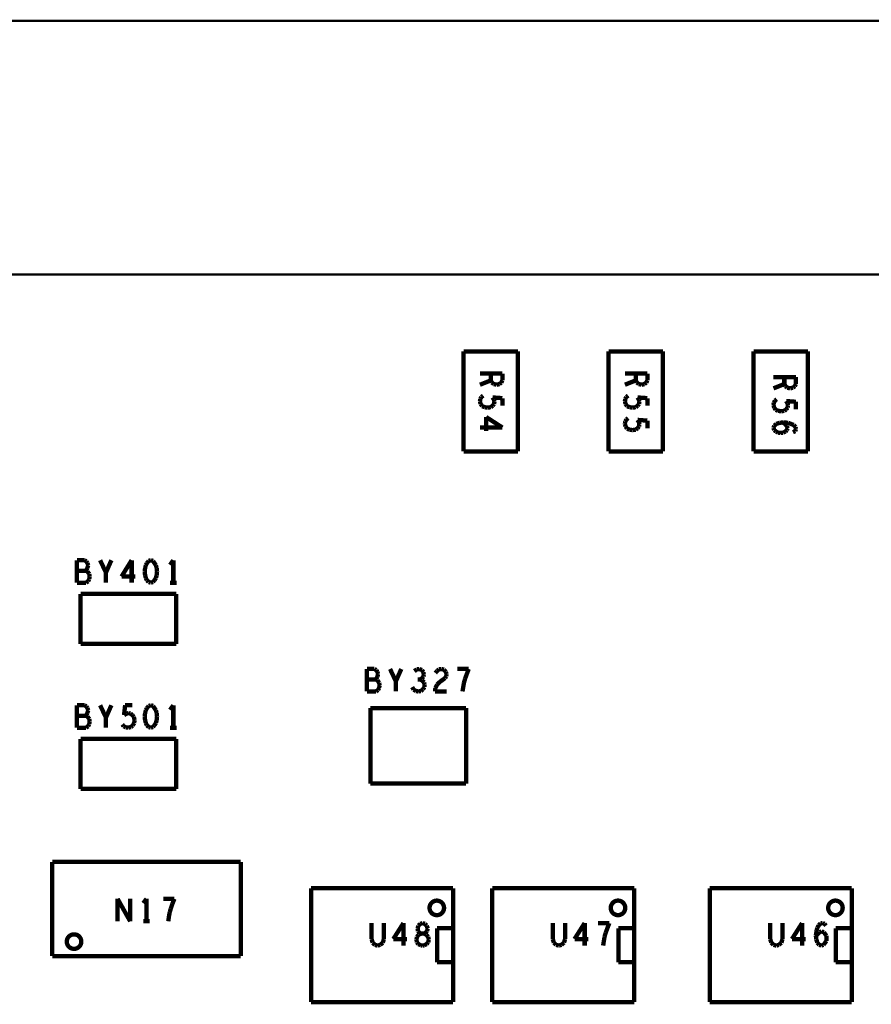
# Model space of a CAD drawing. Extents: x 0 to 33, y 0 to 21.
# Tile 18 of 22: x 15.8 to 18.2, y 14.6 to 17.3. Entities that reach past the tile are written whole.
import ezdxf

# ---------------------------------------------------------------- set-up
doc = ezdxf.new("R2010")
doc.units = 0
doc.layers.add('IO-62_B_BAS', color=7, linetype='CONTINUOUS')

msp = doc.modelspace()

# ---------------------------------------------------------------- linework, layer by layer
at = {"layer": 'IO-62_B_BAS'}
for points, const_width in [([(7.271, 17.291), (21.021, 17.291)], 0.006), ([(21.021, 16.591), (7.271, 16.591)], 0.006), ([(17.196, 16.379), (17.046, 16.379)], 0.012), ([(17.046, 16.379), (17.046, 16.103)], 0.012), ([(17.196, 16.103), (17.196, 16.379)], 0.012), ([(17.596, 16.379), (17.446, 16.379)], 0.012), ([(17.446, 16.379), (17.446, 16.103)], 0.012), ([(17.596, 16.103), (17.596, 16.379)], 0.012), ([(17.846, 16.379), (17.846, 16.103)], 0.012), ([(17.996, 16.379), (17.846, 16.379)], 0.012), ([(17.996, 16.103), (17.996, 16.379)], 0.012), ([(17.091, 16.318), (17.153, 16.318)], 0.012), ([(17.121, 16.299), (17.121, 16.318)], 0.012), ([(17.153, 16.318), (17.153, 16.299)], 0.012), ([(17.491, 16.318), (17.553, 16.318)], 0.012), ([(17.521, 16.299), (17.521, 16.318)], 0.012), ([(17.553, 16.318), (17.553, 16.299)], 0.012), ([(17.121, 16.299), (17.091, 16.287)], 0.012), ([(17.124, 16.293), (17.121, 16.299)], 0.012), ([(17.129, 16.289), (17.124, 16.293)], 0.012), ([(17.15, 16.293), (17.145, 16.289)], 0.012), ([(17.153, 16.299), (17.15, 16.293)], 0.012), ([(17.521, 16.299), (17.491, 16.287)], 0.012), ([(17.524, 16.293), (17.521, 16.299)], 0.012), ([(17.529, 16.289), (17.524, 16.293)], 0.012), ([(17.55, 16.293), (17.545, 16.289)], 0.012), ([(17.553, 16.299), (17.55, 16.293)], 0.012), ([(17.901, 16.308), (17.963, 16.308)], 0.012), ([(17.931, 16.289), (17.931, 16.308)], 0.012), ([(17.963, 16.308), (17.963, 16.289)], 0.012), ([(17.137, 16.287), (17.129, 16.289)], 0.012), ([(17.145, 16.289), (17.137, 16.287)], 0.012), ([(17.537, 16.287), (17.529, 16.289)], 0.012), ([(17.545, 16.289), (17.537, 16.287)], 0.012), ([(17.931, 16.289), (17.901, 16.277)], 0.012), ([(17.934, 16.283), (17.931, 16.289)], 0.012), ([(17.939, 16.279), (17.934, 16.283)], 0.012), ([(17.947, 16.277), (17.939, 16.279)], 0.012), ([(17.955, 16.279), (17.947, 16.277)], 0.012), ([(17.96, 16.283), (17.955, 16.279)], 0.012), ([(17.963, 16.289), (17.96, 16.283)], 0.012), ([(17.092, 16.248), (17.091, 16.241)], 0.012), ([(17.091, 16.241), (17.093, 16.234)], 0.012), ([(17.095, 16.253), (17.092, 16.248)], 0.012), ([(17.1, 16.257), (17.095, 16.253)], 0.012), ([(17.13, 16.245), (17.126, 16.252)], 0.012), ([(17.126, 16.252), (17.153, 16.25)], 0.012), ([(17.131, 16.24), (17.13, 16.245)], 0.012), ([(17.13, 16.234), (17.131, 16.24)], 0.012), ([(17.153, 16.25), (17.153, 16.229)], 0.012), ([(17.492, 16.248), (17.491, 16.241)], 0.012), ([(17.491, 16.241), (17.493, 16.234)], 0.012), ([(17.495, 16.253), (17.492, 16.248)], 0.012), ([(17.5, 16.257), (17.495, 16.253)], 0.012), ([(17.53, 16.245), (17.526, 16.252)], 0.012), ([(17.526, 16.252), (17.553, 16.25)], 0.012), ([(17.531, 16.24), (17.53, 16.245)], 0.012), ([(17.53, 16.234), (17.531, 16.24)], 0.012), ([(17.553, 16.25), (17.553, 16.229)], 0.012), ([(17.902, 16.238), (17.901, 16.231)], 0.012), ([(17.905, 16.243), (17.902, 16.238)], 0.012), ([(17.91, 16.247), (17.905, 16.243)], 0.012), ([(17.94, 16.235), (17.936, 16.242)], 0.012), ([(17.936, 16.242), (17.963, 16.24)], 0.012), ([(17.963, 16.24), (17.963, 16.219)], 0.012), ([(17.093, 16.234), (17.097, 16.228)], 0.012), ([(17.097, 16.228), (17.104, 16.225)], 0.012), ([(17.104, 16.225), (17.112, 16.224)], 0.012), ([(17.112, 16.224), (17.121, 16.225)], 0.012), ([(17.121, 16.225), (17.126, 16.229)], 0.012), ([(17.126, 16.229), (17.13, 16.234)], 0.012), ([(17.493, 16.234), (17.497, 16.228)], 0.012), ([(17.497, 16.228), (17.504, 16.225)], 0.012), ([(17.504, 16.225), (17.512, 16.224)], 0.012), ([(17.512, 16.224), (17.521, 16.225)], 0.012), ([(17.521, 16.225), (17.526, 16.229)], 0.012), ([(17.526, 16.229), (17.53, 16.234)], 0.012), ([(17.901, 16.231), (17.903, 16.224)], 0.012), ([(17.903, 16.224), (17.907, 16.218)], 0.012), ([(17.907, 16.218), (17.914, 16.215)], 0.012), ([(17.914, 16.215), (17.922, 16.214)], 0.012), ([(17.922, 16.214), (17.931, 16.215)], 0.012), ([(17.931, 16.215), (17.936, 16.219)], 0.012), ([(17.936, 16.219), (17.94, 16.224)], 0.012), ([(17.941, 16.23), (17.94, 16.235)], 0.012), ([(17.94, 16.224), (17.941, 16.23)], 0.012), ([(17.153, 16.169), (17.108, 16.198)], 0.012), ([(17.108, 16.198), (17.108, 16.159)], 0.012), ([(17.492, 16.186), (17.491, 16.179)], 0.012), ([(17.495, 16.191), (17.492, 16.186)], 0.012), ([(17.5, 16.195), (17.495, 16.191)], 0.012), ([(17.53, 16.183), (17.526, 16.19)], 0.012), ([(17.526, 16.19), (17.553, 16.188)], 0.012), ([(17.531, 16.178), (17.53, 16.183)], 0.012), ([(17.553, 16.188), (17.553, 16.167)], 0.012), ([(17.909, 16.179), (17.918, 16.182)], 0.012), ([(17.918, 16.182), (17.929, 16.183)], 0.012), ([(17.927, 16.183), (17.934, 16.178)], 0.012), ([(17.929, 16.183), (17.942, 16.182)], 0.012), ([(17.942, 16.182), (17.949, 16.179)], 0.012), ([(17.091, 16.169), (17.153, 16.169)], 0.012), ([(17.491, 16.179), (17.493, 16.172)], 0.012), ([(17.493, 16.172), (17.497, 16.166)], 0.012), ([(17.497, 16.166), (17.504, 16.163)], 0.012), ([(17.504, 16.163), (17.512, 16.162)], 0.012), ([(17.512, 16.162), (17.521, 16.163)], 0.012), ([(17.521, 16.163), (17.526, 16.167)], 0.012), ([(17.526, 16.167), (17.53, 16.172)], 0.012), ([(17.53, 16.172), (17.531, 16.178)], 0.012), ([(17.901, 16.168), (17.903, 16.174)], 0.012), ([(17.903, 16.162), (17.901, 16.168)], 0.012), ([(17.903, 16.174), (17.909, 16.179)], 0.012), ([(17.908, 16.158), (17.903, 16.162)], 0.012), ([(17.914, 16.155), (17.908, 16.158)], 0.012), ([(17.92, 16.154), (17.914, 16.155)], 0.012), ([(17.928, 16.155), (17.92, 16.154)], 0.012), ([(17.934, 16.158), (17.928, 16.155)], 0.012), ([(17.934, 16.178), (17.938, 16.173)], 0.012), ([(17.938, 16.162), (17.934, 16.158)], 0.012), ([(17.938, 16.173), (17.94, 16.167)], 0.012), ([(17.94, 16.167), (17.938, 16.162)], 0.012), ([(17.949, 16.179), (17.957, 16.176)], 0.012), ([(17.961, 16.159), (17.955, 16.156)], 0.012), ([(17.957, 16.176), (17.962, 16.17)], 0.012), ([(17.963, 16.165), (17.961, 16.159)], 0.012), ([(17.962, 16.17), (17.963, 16.165)], 0.012), ([(17.046, 16.103), (17.196, 16.103)], 0.012), ([(17.446, 16.103), (17.596, 16.103)], 0.012), ([(17.846, 16.103), (17.996, 16.103)], 0.012), ([(16, 15.803), (15.979, 15.803)], 0.012), ([(15.979, 15.803), (15.979, 15.741)], 0.012), ([(16.005, 15.8), (16, 15.803)], 0.012), ([(16.059, 15.769), (16.043, 15.803)], 0.012), ([(16.074, 15.803), (16.059, 15.769)], 0.012), ([(16.13, 15.803), (16.102, 15.758)], 0.012), ([(16.13, 15.741), (16.13, 15.803)], 0.012), ([(16.183, 15.803), (16.177, 15.801)], 0.012), ([(16.189, 15.801), (16.183, 15.803)], 0.012), ([(16.245, 15.803), (16.236, 15.79)], 0.012), ([(16.245, 15.741), (16.245, 15.803)], 0.012), ([(16.003, 15.774), (15.979, 15.774)], 0.012), ([(16.003, 15.774), (16.006, 15.777)], 0.012), ([(16.008, 15.772), (16.003, 15.774)], 0.012), ([(16.008, 15.795), (16.005, 15.8)], 0.012), ([(16.006, 15.777), (16.008, 15.782)], 0.012), ([(16.01, 15.789), (16.008, 15.795)], 0.012), ([(16.008, 15.782), (16.01, 15.789)], 0.012), ([(16.167, 15.781), (16.166, 15.772)], 0.012), ([(16.169, 15.789), (16.167, 15.781)], 0.012), ([(16.172, 15.795), (16.169, 15.789)], 0.012), ([(16.177, 15.801), (16.172, 15.795)], 0.012), ([(16.193, 15.795), (16.189, 15.801)], 0.012), ([(16.197, 15.789), (16.193, 15.795)], 0.012), ([(16.199, 15.781), (16.197, 15.789)], 0.012), ([(16.2, 15.772), (16.199, 15.781)], 0.012), ([(16.013, 15.765), (16.008, 15.772)], 0.012), ([(16.01, 15.745), (16.013, 15.751)], 0.012), ([(16.014, 15.758), (16.013, 15.765)], 0.012), ([(16.013, 15.751), (16.014, 15.758)], 0.012), ([(16.059, 15.741), (16.059, 15.769)], 0.012), ([(16.102, 15.758), (16.14, 15.758)], 0.012), ([(16.166, 15.772), (16.167, 15.762)], 0.012), ([(16.167, 15.762), (16.169, 15.754)], 0.012), ([(16.169, 15.754), (16.172, 15.748)], 0.012), ([(16.172, 15.748), (16.177, 15.743)], 0.012), ([(16.189, 15.743), (16.193, 15.748)], 0.012), ([(16.193, 15.748), (16.197, 15.754)], 0.012), ([(16.197, 15.754), (16.199, 15.762)], 0.012), ([(16.199, 15.762), (16.2, 15.772)], 0.012), ([(15.979, 15.741), (16.004, 15.741)], 0.012), ([(16.004, 15.741), (16.01, 15.745)], 0.012), ([(16.177, 15.743), (16.183, 15.741)], 0.012), ([(16.183, 15.741), (16.189, 15.743)], 0.012), ([(16.236, 15.741), (16.254, 15.741)], 0.012), ([(16.253, 15.71), (15.989, 15.71)], 0.012), ([(15.989, 15.71), (15.989, 15.572)], 0.012), ([(16.253, 15.572), (16.253, 15.71)], 0.012), ([(15.989, 15.572), (16.253, 15.572)], 0.012), ([(16.8, 15.503), (16.779, 15.503)], 0.012), ([(16.779, 15.503), (16.779, 15.441)], 0.012), ([(16.805, 15.5), (16.8, 15.503)], 0.012), ([(16.859, 15.469), (16.843, 15.503)], 0.012), ([(16.874, 15.503), (16.859, 15.469)], 0.012), ([(16.924, 15.503), (16.917, 15.502)], 0.012), ([(16.931, 15.5), (16.924, 15.503)], 0.012), ([(16.978, 15.502), (16.984, 15.503)], 0.012), ([(16.984, 15.503), (16.992, 15.501)], 0.012), ([(17.06, 15.503), (17.029, 15.503)], 0.012), ([(17.054, 15.487), (17.06, 15.503)], 0.012), ([(16.803, 15.474), (16.806, 15.477)], 0.012), ([(16.808, 15.495), (16.805, 15.5)], 0.012), ([(16.806, 15.477), (16.808, 15.482)], 0.012), ([(16.81, 15.489), (16.808, 15.495)], 0.012), ([(16.808, 15.482), (16.81, 15.489)], 0.012), ([(16.917, 15.502), (16.91, 15.497)], 0.012), ([(16.926, 15.474), (16.931, 15.477)], 0.012), ([(16.935, 15.494), (16.931, 15.5)], 0.012), ([(16.931, 15.477), (16.935, 15.482)], 0.012), ([(16.936, 15.488), (16.935, 15.494)], 0.012), ([(16.935, 15.482), (16.936, 15.488)], 0.012), ([(16.968, 15.492), (16.973, 15.498)], 0.012), ([(16.973, 15.498), (16.978, 15.502)], 0.012), ([(16.995, 15.478), (16.98, 15.467)], 0.012), ([(16.992, 15.501), (16.997, 15.495)], 0.012), ([(16.998, 15.483), (16.995, 15.478)], 0.012), ([(16.997, 15.495), (16.999, 15.489)], 0.012), ([(16.999, 15.489), (16.998, 15.483)], 0.012), ([(17.047, 15.465), (17.05, 15.476)], 0.012), ([(17.05, 15.476), (17.054, 15.487)], 0.012), ([(16.803, 15.474), (16.779, 15.474)], 0.012), ([(16.808, 15.472), (16.803, 15.474)], 0.012), ([(16.813, 15.465), (16.808, 15.472)], 0.012), ([(16.81, 15.445), (16.813, 15.451)], 0.012), ([(16.814, 15.458), (16.813, 15.465)], 0.012), ([(16.813, 15.451), (16.814, 15.458)], 0.012), ([(16.859, 15.441), (16.859, 15.469)], 0.012), ([(16.904, 15.453), (16.908, 15.446)], 0.012), ([(16.926, 15.474), (16.919, 15.474)], 0.012), ([(16.931, 15.472), (16.926, 15.474)], 0.012), ([(16.937, 15.466), (16.931, 15.472)], 0.012), ([(16.934, 15.447), (16.938, 15.453)], 0.012), ([(16.938, 15.459), (16.937, 15.466)], 0.012), ([(16.938, 15.453), (16.938, 15.459)], 0.012), ([(16.968, 15.45), (16.967, 15.441)], 0.012), ([(16.973, 15.46), (16.968, 15.45)], 0.012), ([(16.98, 15.467), (16.973, 15.46)], 0.012), ([(17.043, 15.441), (17.045, 15.454)], 0.012), ([(17.045, 15.454), (17.047, 15.465)], 0.012), ([(16.779, 15.441), (16.804, 15.441)], 0.012), ([(16.804, 15.441), (16.81, 15.445)], 0.012), ([(16.908, 15.446), (16.915, 15.442)], 0.012), ([(16.915, 15.442), (16.921, 15.441)], 0.012), ([(16.921, 15.441), (16.928, 15.442)], 0.012), ([(16.928, 15.442), (16.934, 15.447)], 0.012), ([(16.967, 15.441), (16.999, 15.441)], 0.012), ([(16, 15.403), (15.979, 15.403)], 0.012), ([(15.979, 15.403), (15.979, 15.341)], 0.012), ([(16.005, 15.4), (16, 15.403)], 0.012), ([(16.008, 15.395), (16.005, 15.4)], 0.012), ([(16.01, 15.389), (16.008, 15.395)], 0.012), ([(16.059, 15.369), (16.043, 15.403)], 0.012), ([(16.074, 15.403), (16.059, 15.369)], 0.012), ([(16.109, 15.376), (16.112, 15.403)], 0.012), ([(16.112, 15.403), (16.132, 15.403)], 0.012), ([(16.172, 15.395), (16.169, 15.389)], 0.012), ([(16.177, 15.401), (16.172, 15.395)], 0.012), ([(16.183, 15.403), (16.177, 15.401)], 0.012), ([(16.189, 15.401), (16.183, 15.403)], 0.012), ([(16.193, 15.395), (16.189, 15.401)], 0.012), ([(16.197, 15.389), (16.193, 15.395)], 0.012), ([(16.245, 15.403), (16.236, 15.39)], 0.012), ([(16.245, 15.341), (16.245, 15.403)], 0.012), ([(17.053, 15.395), (16.789, 15.395)], 0.012), ([(16.789, 15.395), (16.789, 15.187)], 0.012), ([(17.053, 15.187), (17.053, 15.395)], 0.012), ([(16.003, 15.374), (15.979, 15.374)], 0.012), ([(16.003, 15.374), (16.006, 15.377)], 0.012), ([(16.008, 15.372), (16.003, 15.374)], 0.012), ([(16.006, 15.377), (16.008, 15.382)], 0.012), ([(16.008, 15.382), (16.01, 15.389)], 0.012), ([(16.013, 15.365), (16.008, 15.372)], 0.012), ([(16.059, 15.341), (16.059, 15.369)], 0.012), ([(16.116, 15.38), (16.109, 15.376)], 0.012), ([(16.121, 15.381), (16.116, 15.38)], 0.012), ([(16.127, 15.38), (16.121, 15.381)], 0.012), ([(16.132, 15.376), (16.127, 15.38)], 0.012), ([(16.136, 15.371), (16.132, 15.376)], 0.012), ([(16.138, 15.362), (16.136, 15.371)], 0.012), ([(16.167, 15.381), (16.166, 15.372)], 0.012), ([(16.166, 15.372), (16.167, 15.362)], 0.012), ([(16.169, 15.389), (16.167, 15.381)], 0.012), ([(16.199, 15.381), (16.197, 15.389)], 0.012), ([(16.2, 15.372), (16.199, 15.381)], 0.012), ([(16.199, 15.362), (16.2, 15.372)], 0.012), ([(15.979, 15.341), (16.004, 15.341)], 0.012), ([(16.004, 15.341), (16.01, 15.345)], 0.012), ([(16.01, 15.345), (16.013, 15.351)], 0.012), ([(16.014, 15.358), (16.013, 15.365)], 0.012), ([(16.013, 15.351), (16.014, 15.358)], 0.012), ([(16.104, 15.35), (16.108, 15.345)], 0.012), ([(16.108, 15.345), (16.114, 15.342)], 0.012), ([(16.114, 15.342), (16.121, 15.341)], 0.012), ([(16.121, 15.341), (16.128, 15.343)], 0.012), ([(16.128, 15.343), (16.133, 15.347)], 0.012), ([(16.133, 15.347), (16.137, 15.354)], 0.012), ([(16.137, 15.354), (16.138, 15.362)], 0.012), ([(16.167, 15.362), (16.169, 15.354)], 0.012), ([(16.169, 15.354), (16.172, 15.348)], 0.012), ([(16.172, 15.348), (16.177, 15.343)], 0.012), ([(16.177, 15.343), (16.183, 15.341)], 0.012), ([(16.183, 15.341), (16.189, 15.343)], 0.012), ([(16.189, 15.343), (16.193, 15.348)], 0.012), ([(16.193, 15.348), (16.197, 15.354)], 0.012), ([(16.197, 15.354), (16.199, 15.362)], 0.012), ([(16.236, 15.341), (16.254, 15.341)], 0.012), ([(16.253, 15.31), (15.989, 15.31)], 0.012), ([(15.989, 15.31), (15.989, 15.172)], 0.012), ([(16.253, 15.172), (16.253, 15.31)], 0.012), ([(16.789, 15.187), (17.053, 15.187)], 0.012), ([(15.989, 15.172), (16.253, 15.172)], 0.012), ([(16.431, 14.971), (15.911, 14.971)], 0.012), ([(15.911, 14.971), (15.911, 14.711)], 0.012), ([(16.431, 14.711), (16.431, 14.971)], 0.012), ([(17.017, 14.898), (16.625, 14.898)], 0.012), ([(16.625, 14.898), (16.625, 14.584)], 0.012), ([(17.017, 14.584), (17.017, 14.898)], 0.012), ([(17.517, 14.898), (17.125, 14.898)], 0.012), ([(17.125, 14.898), (17.125, 14.584)], 0.012), ([(17.517, 14.584), (17.517, 14.898)], 0.012), ([(18.117, 14.898), (17.725, 14.898)], 0.012), ([(17.725, 14.898), (17.725, 14.584)], 0.012), ([(18.117, 14.584), (18.117, 14.898)], 0.012), ([(16.091, 14.807), (16.091, 14.869)], 0.012), ([(16.091, 14.869), (16.126, 14.807)], 0.012), ([(16.126, 14.807), (16.126, 14.869)], 0.012), ([(16.171, 14.869), (16.162, 14.857)], 0.012), ([(16.171, 14.807), (16.171, 14.869)], 0.012), ([(16.248, 14.869), (16.217, 14.869)], 0.012), ([(16.238, 14.842), (16.242, 14.854)], 0.012), ([(16.242, 14.854), (16.248, 14.869)], 0.012), ([(16.233, 14.821), (16.235, 14.832)], 0.012), ([(16.235, 14.832), (16.238, 14.842)], 0.012), ([(16.162, 14.807), (16.18, 14.807)], 0.012), ([(16.231, 14.807), (16.233, 14.821)], 0.012), ([(16.792, 14.802), (16.792, 14.758)], 0.012), ([(16.826, 14.758), (16.826, 14.802)], 0.012), ([(16.88, 14.802), (16.852, 14.758)], 0.012), ([(16.88, 14.74), (16.88, 14.802)], 0.012), ([(16.921, 14.795), (16.927, 14.8)], 0.012), ([(16.927, 14.8), (16.933, 14.802)], 0.012), ([(16.933, 14.802), (16.939, 14.8)], 0.012), ([(16.939, 14.8), (16.944, 14.795)], 0.012), ([(17.292, 14.802), (17.292, 14.758)], 0.012), ([(17.326, 14.758), (17.326, 14.802)], 0.012), ([(17.38, 14.802), (17.352, 14.758)], 0.012), ([(17.38, 14.74), (17.38, 14.802)], 0.012), ([(17.448, 14.802), (17.417, 14.802)], 0.012), ([(17.442, 14.786), (17.448, 14.802)], 0.012), ([(17.892, 14.802), (17.892, 14.758)], 0.012), ([(17.926, 14.758), (17.926, 14.802)], 0.012), ([(17.98, 14.802), (17.952, 14.758)], 0.012), ([(17.98, 14.74), (17.98, 14.802)], 0.012), ([(18.026, 14.796), (18.031, 14.801)], 0.012), ([(18.031, 14.801), (18.037, 14.802)], 0.012), ([(18.037, 14.802), (18.042, 14.8)], 0.012), ([(18.042, 14.8), (18.046, 14.795)], 0.012), ([(16.922, 14.77), (16.917, 14.764)], 0.012), ([(16.919, 14.787), (16.921, 14.795)], 0.012), ([(16.92, 14.78), (16.919, 14.787)], 0.012), ([(16.924, 14.775), (16.92, 14.78)], 0.012), ([(16.929, 14.773), (16.922, 14.77)], 0.012), ([(16.929, 14.773), (16.924, 14.775)], 0.012), ([(16.937, 14.773), (16.929, 14.773)], 0.012), ([(16.937, 14.773), (16.929, 14.773)], 0.012), ([(16.941, 14.775), (16.937, 14.773)], 0.012), ([(16.943, 14.77), (16.937, 14.773)], 0.012), ([(16.945, 14.78), (16.941, 14.775)], 0.012), ([(16.948, 14.764), (16.943, 14.77)], 0.012), ([(16.944, 14.795), (16.947, 14.787)], 0.012), ([(16.947, 14.787), (16.945, 14.78)], 0.012), ([(16.973, 14.788), (16.973, 14.694)], 0.012), ([(17.016, 14.788), (16.973, 14.788)], 0.012), ([(17.435, 14.765), (17.438, 14.775)], 0.012), ([(17.438, 14.775), (17.442, 14.786)], 0.012), ([(17.473, 14.788), (17.473, 14.694)], 0.012), ([(17.516, 14.788), (17.473, 14.788)], 0.012), ([(18.018, 14.768), (18.02, 14.781)], 0.012), ([(18.018, 14.766), (18.024, 14.773)], 0.012), ([(18.02, 14.781), (18.022, 14.789)], 0.012), ([(18.022, 14.789), (18.026, 14.796)], 0.012), ([(18.024, 14.773), (18.028, 14.777)], 0.012), ([(18.028, 14.777), (18.034, 14.779)], 0.012), ([(18.034, 14.779), (18.04, 14.777)], 0.012), ([(18.04, 14.777), (18.043, 14.773)], 0.012), ([(18.043, 14.773), (18.047, 14.767)], 0.012), ([(18.073, 14.788), (18.073, 14.694)], 0.012), ([(18.116, 14.788), (18.073, 14.788)], 0.012), ([(16.792, 14.758), (16.795, 14.748)], 0.012), ([(16.795, 14.748), (16.801, 14.742)], 0.012), ([(16.801, 14.742), (16.809, 14.74)], 0.012), ([(16.809, 14.74), (16.816, 14.742)], 0.012), ([(16.816, 14.742), (16.823, 14.748)], 0.012), ([(16.823, 14.748), (16.826, 14.758)], 0.012), ([(16.852, 14.758), (16.89, 14.758)], 0.012), ([(16.917, 14.764), (16.916, 14.756)], 0.012), ([(16.916, 14.756), (16.917, 14.749)], 0.012), ([(16.917, 14.749), (16.921, 14.744)], 0.012), ([(16.921, 14.744), (16.927, 14.741)], 0.012), ([(16.938, 14.741), (16.944, 14.744)], 0.012), ([(16.944, 14.744), (16.948, 14.749)], 0.012), ([(16.95, 14.756), (16.948, 14.764)], 0.012), ([(16.948, 14.749), (16.95, 14.756)], 0.012), ([(17.292, 14.758), (17.295, 14.748)], 0.012), ([(17.295, 14.748), (17.301, 14.742)], 0.012), ([(17.301, 14.742), (17.309, 14.74)], 0.012), ([(17.309, 14.74), (17.316, 14.742)], 0.012), ([(17.316, 14.742), (17.323, 14.748)], 0.012), ([(17.323, 14.748), (17.326, 14.758)], 0.012), ([(17.352, 14.758), (17.39, 14.758)], 0.012), ([(17.431, 14.74), (17.433, 14.753)], 0.012), ([(17.433, 14.753), (17.435, 14.765)], 0.012), ([(17.892, 14.758), (17.895, 14.748)], 0.012), ([(17.895, 14.748), (17.901, 14.742)], 0.012), ([(17.901, 14.742), (17.909, 14.74)], 0.012), ([(17.909, 14.74), (17.916, 14.742)], 0.012), ([(17.916, 14.742), (17.923, 14.748)], 0.012), ([(17.923, 14.748), (17.926, 14.758)], 0.012), ([(17.952, 14.758), (17.99, 14.758)], 0.012), ([(18.019, 14.758), (18.018, 14.768)], 0.012), ([(18.022, 14.748), (18.019, 14.758)], 0.012), ([(18.027, 14.742), (18.022, 14.748)], 0.012), ([(18.033, 14.74), (18.027, 14.742)], 0.012), ([(18.039, 14.742), (18.033, 14.74)], 0.012), ([(18.043, 14.747), (18.039, 14.742)], 0.012), ([(18.047, 14.753), (18.043, 14.747)], 0.012), ([(18.047, 14.767), (18.047, 14.76)], 0.012), ([(18.047, 14.76), (18.047, 14.753)], 0.012), ([(16.927, 14.741), (16.933, 14.74)], 0.012), ([(16.933, 14.74), (16.938, 14.741)], 0.012), ([(15.911, 14.711), (16.431, 14.711)], 0.012), ([(16.973, 14.694), (17.016, 14.694)], 0.012), ([(17.473, 14.694), (17.516, 14.694)], 0.012), ([(18.073, 14.694), (18.116, 14.694)], 0.012), ([(16.625, 14.584), (17.017, 14.584)], 0.012), ([(17.125, 14.584), (17.517, 14.584)], 0.012), ([(17.725, 14.584), (18.117, 14.584)], 0.012)]:
    msp.add_lwpolyline(points, dxfattribs=dict(at, const_width=const_width))
at = {"layer": 'IO-62_B_BAS', "const_width": 0.012}
for points in [[(16.952, 14.844, 1), (16.992, 14.844, 1)], [(17.452, 14.844, 1), (17.492, 14.844, 1)], [(18.052, 14.844, 1), (18.092, 14.844, 1)], [(15.951, 14.751, 1), (15.991, 14.751, 1)]]:
    msp.add_lwpolyline(points, format="xyb", close=True, dxfattribs=at)

doc.saveas('drawing.dxf')
